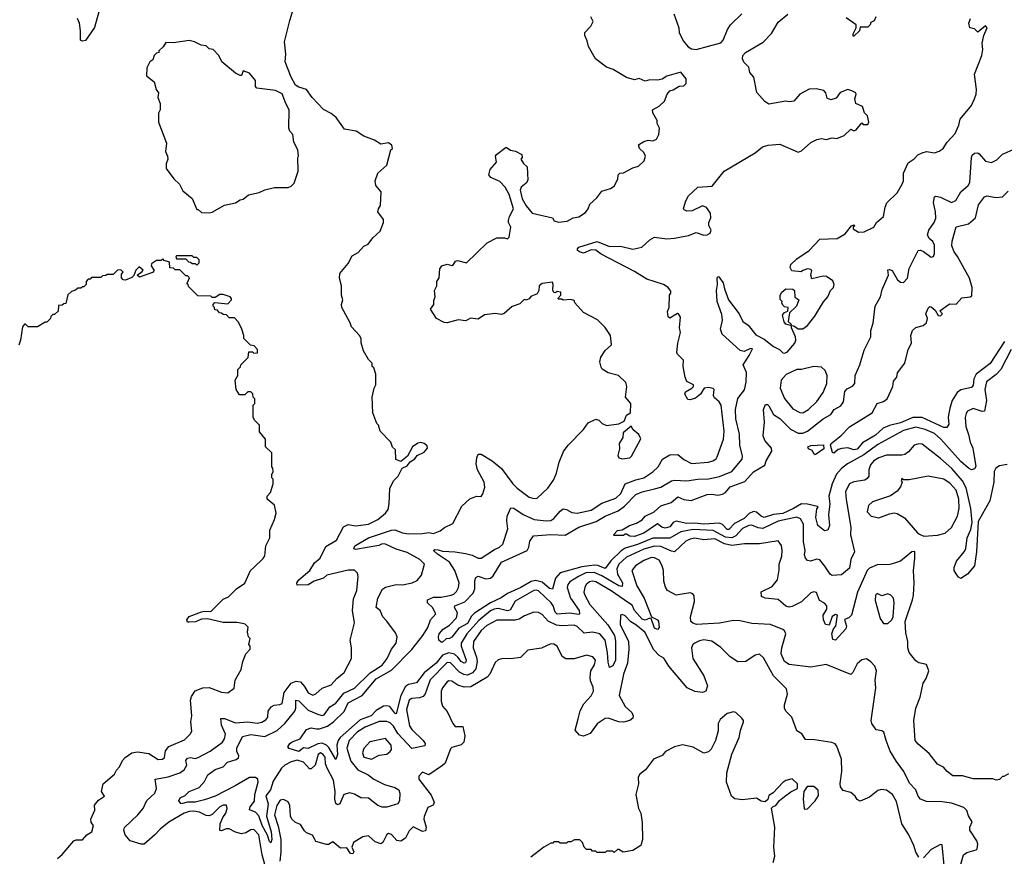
# Model space of a CAD drawing. Extents: x 2348354 to 2479840, y 460476 to 613653.
# Tile 58 of 256: x 2355040 to 2361407, y 523156 to 528568. Entities that reach past the tile are written whole.
import ezdxf

# ---------------------------------------------------------------- set-up
doc = ezdxf.new("R2010")
doc.units = 0

msp = doc.modelspace()

# ---------------------------------------------------------------- linework, layer by layer
at = {"layer": '0CON05XD'}
for points in [[(2355552.7, 528617.3), (2355522.7, 528517.3), (2355465, 528432.5), (2355445, 528427.5), (2355432.5, 528435), (2355433.3, 528495), (2355426, 528545), (2355413.8, 528575)], [(2356787.5, 528562.5), (2356817.7, 528662.3)], [(2356646.9, 523025), (2356607.5, 523165), (2356586.1, 523295), (2356555, 523328.6), (2356535, 523328), (2356501.7, 523308.3), (2356475, 523301.9), (2356435, 523311.9), (2356395, 523334.3), (2356375, 523333.1), (2356345, 523320), (2356335, 523322.5), (2356335.7, 523365), (2356353.1, 523406.9), (2356373.3, 523435), (2356382.5, 523465), (2356376.4, 523486.4), (2356355, 523487.5), (2356335, 523476.2), (2356284.5, 523425.5), (2356265, 523417.8), (2356245, 523420.5), (2356201.8, 523441.8), (2356165, 523448.1), (2356135, 523445.9), (2356104.4, 523435), (2356003.7, 523376.3), (2355947.6, 523332.4), (2355914.7, 523295.3), (2355845, 523234.4), (2355825, 523234), (2355755, 523256.7), (2355722.2, 523295), (2355713.9, 523325), (2355717.7, 523342.3), (2355804.4, 523425), (2355838.1, 523465), (2355862.4, 523517.6), (2355914.4, 523565), (2355925.5, 523595), (2355916.7, 523655), (2356000.4, 523669.6), (2356074.6, 523695.4), (2356102.5, 523715), (2356121.4, 523745), (2356114.5, 523775), (2356125, 523791.4), (2356145, 523795.6), (2356175, 523789.4), (2356195, 523794.5), (2356270.8, 523835), (2356350.8, 523895), (2356365, 523916.2), (2356371.2, 523945), (2356345.5, 524005), (2356341.7, 524048.3), (2356365, 524046.7), (2356435, 524019.6), (2356515, 524026.4), (2356575, 524017.1), (2356605, 524022.5), (2356631.3, 524038.7), (2356644.3, 524055), (2356647.5, 524095), (2356666.6, 524123.4), (2356685, 524133.9), (2356723.2, 524136.8), (2356736.6, 524143.4), (2356750.9, 524215), (2356795, 524276.2), (2356828.3, 524288.3), (2356855, 524283.5), (2356881.5, 524255), (2356905, 524214), (2356935, 524197.5), (2356955, 524207.5), (2356995, 524243.1), (2357055, 524264.3), (2357090, 524305), (2357138, 524345), (2357186, 524435), (2357186, 524505), (2357176.2, 524555), (2357206, 524665), (2357191.4, 524745), (2357198.3, 524821.7), (2357220, 524875), (2357229.2, 524965), (2357225, 524987.5), (2357205, 525006.7), (2357165, 525007.5), (2357026, 524974), (2357004.2, 524955.8), (2356945, 524935.7), (2356905, 524912.5), (2356835, 524910), (2356832, 524925), (2356844, 524945), (2356916.2, 525005), (2356946.2, 525055), (2356984, 525085), (2357020.5, 525159.5), (2357088.6, 525201.4), (2357133.6, 525286.4), (2357165, 525302.5), (2357213.4, 525293.4), (2357295, 525304.4), (2357355, 525334.3), (2357405, 525376.2), (2357421.7, 525398.3), (2357430, 525435), (2357434.2, 525535.8), (2357456.2, 525585), (2357486.7, 525615), (2357513.3, 525666.7), (2357545, 525682.5), (2357565, 525706.7), (2357595, 525727.5), (2357610.5, 525749.5), (2357655, 525770), (2357677.5, 525795), (2357675, 525810), (2357656.1, 525826.1), (2357635, 525833.3), (2357615, 525827.5), (2357580, 525805), (2357547.5, 525745), (2357505, 525710), (2357471.7, 525721.7), (2357470, 525785), (2357451.7, 525801.7), (2357440, 525835), (2357370, 525905), (2357360, 525945), (2357350, 525955), (2357322.5, 526025), (2357320, 526125), (2357332.5, 526185), (2357342.5, 526205), (2357342.5, 526275), (2357330, 526315), (2357320, 526325), (2357320, 526345), (2357295, 526370), (2357262.5, 526425), (2357248.3, 526478.3), (2357247.5, 526505), (2357237.5, 526525), (2357185, 526580), (2357177, 526607), (2357122.5, 526705), (2357120, 526725), (2357130, 526755), (2357120, 526785), (2357120, 526845), (2357107.5, 526895), (2357110, 526925), (2357165, 526990), (2357190.7, 527039.3), (2357229.3, 527060.7), (2357265, 527102.5), (2357292.5, 527115), (2357324, 527156), (2357370.7, 527199.3), (2357393.6, 527256.4), (2357393.3, 527275), (2357356.7, 527325), (2357360, 527345), (2357372.5, 527365), (2357376.7, 527455), (2357343.8, 527495), (2357338.8, 527525), (2357355.9, 527574.1), (2357413.6, 527626.4), (2357440, 527725), (2357450, 527735), (2357447.5, 527755), (2357425, 527770), (2357375, 527762.5), (2357335, 527788), (2357265, 527813.8), (2357215, 527846), (2357139.5, 527859.5), (2357086.2, 527935), (2357055, 527960), (2357005, 527986.2), (2356930.6, 528065), (2356895.4, 528115.4), (2356845, 528132), (2356824.5, 528145), (2356796.5, 528195), (2356756.2, 528295), (2356761.2, 528345), (2356752.9, 528425), (2356787.5, 528562.5)], [(2358305, 524712.2), (2358269.3, 524690.7), (2358245, 524683.9), (2358125, 524683.3), (2358061.7, 524648.3), (2358025, 524616.7), (2357975.5, 524545), (2357973.1, 524505), (2357994.6, 524445), (2357997.5, 524415), (2357990.6, 524369.4), (2357967.5, 524342.5), (2357935, 524327.9), (2357911.2, 524331.2), (2357885, 524346.8), (2357825, 524406.7), (2357805, 524408.8), (2357693.4, 524296.6), (2357662.5, 524207.5), (2357649.6, 524190.4), (2357625, 524180), (2357575, 524177.3), (2357557.5, 524165), (2357541.9, 524105), (2357560.3, 524000.3), (2357575, 523975.6), (2357648.9, 523905), (2357661.4, 523885), (2357659.5, 523870.5), (2357575, 523852.3), (2357485, 523950.8), (2357456.8, 523996.8), (2357435, 524018.8), (2357415, 524028.5), (2357365, 524027.1), (2357275, 523990.7), (2357225, 523961.1), (2357170.9, 523905), (2357155.9, 523855), (2357181, 523771), (2357225.5, 523715), (2357293.6, 523683.6), (2357330, 523655), (2357399.4, 523619.4), (2357465, 523601.2), (2357491.1, 523585), (2357497.3, 523565), (2357495.6, 523515), (2357485.6, 523494.4), (2357415, 523474.4), (2357385, 523472.7), (2357355.8, 523485), (2357295, 523532), (2357245, 523534.4), (2357205, 523558.6), (2357175, 523567.1), (2357135, 523556), (2357109.2, 523495), (2357095, 523488.6), (2357085, 523498), (2357077.3, 523525), (2357079.2, 523575), (2357068.7, 523648.7), (2357027.9, 523725), (2357017.1, 523755), (2357015, 523798), (2357002.9, 523815), (2356985, 523824.3), (2356971.1, 523815), (2356951.1, 523745), (2356925, 523720.8), (2356915, 523720.8), (2356875.6, 523765), (2356835, 523777.2), (2356795, 523765.9), (2356754.4, 523745), (2356732.1, 523725), (2356678.5, 523641.5), (2356662, 523585), (2356632.4, 523547.6), (2356647.1, 523495), (2356636.5, 523416.5), (2356667.1, 523315), (2356671.4, 523265), (2356665, 523243.8), (2356655, 523251.2), (2356642.7, 523292.7), (2356607.9, 523355), (2356586.6, 523416.6), (2356565, 523440.4), (2356525.8, 523455.8), (2356529.4, 523475), (2356557.8, 523512.2), (2356559.7, 523555), (2356582.1, 523635), (2356579.6, 523655), (2356565, 523665.2), (2356525, 523666.2), (2356432.3, 523612.3), (2356305, 523544.7), (2356235, 523521.4), (2356175, 523505.5), (2356125, 523507.1), (2356085, 523496.2), (2356070, 523515), (2356077.5, 523535), (2356110.5, 523549.5), (2356135, 523575.7), (2356200, 523600), (2356235, 523640), (2356257, 523683), (2356303.3, 523716.7), (2356355, 523733.8), (2356384.5, 523765.5), (2356438.8, 523781.2), (2356455, 523792.5), (2356456.2, 523805), (2356443.1, 523833.1), (2356444.3, 523854.3), (2356479.7, 523930.3), (2356535, 523944), (2356625, 523930), (2356705, 523969.5), (2356755, 524014.3), (2356819.6, 524095), (2356825.3, 524115), (2356825, 524166), (2356845, 524160.6), (2356905, 524101.5), (2356972.8, 524072.8), (2356995, 524067.5), (2357009.1, 524070.9), (2357045, 524123.3), (2357084.4, 524145.6), (2357135, 524211.5), (2357205, 524242.7), (2357307.1, 524342.9), (2357385, 524392.9), (2357417.1, 524435), (2357444.4, 524495.6), (2357474, 524535), (2357481.2, 524575), (2357470.7, 524600.7), (2357415, 524677.5), (2357387.5, 524705), (2357370, 524745), (2357345.9, 524765.9), (2357355.7, 524825), (2357387, 524883), (2357405, 524896.2), (2357475, 524913.8), (2357515, 524912), (2357577.5, 524925), (2357610.5, 524939.5), (2357638.8, 524975), (2357657.5, 525045), (2357626.7, 525075), (2357545, 525121.4), (2357473.6, 525143.6), (2357405, 525174.5), (2357385, 525176.7), (2357362.9, 525167.1), (2357211.2, 525141.2), (2357200, 525145), (2357208, 525165), (2357294.7, 525215.3), (2357444, 525266), (2357465, 525267.3), (2357515, 525247.9), (2357555, 525242.3), (2357645, 525243.1), (2357685, 525250), (2357715.7, 525244.3), (2357759.5, 525260.5), (2357786.4, 525283.6), (2357841.7, 525308.3), (2357898.3, 525421.7), (2357951.7, 525468.3), (2357994.1, 525485.9), (2358025, 525482.5), (2358035, 525500), (2358047.3, 525542.7), (2358044, 525575), (2358001.4, 525655), (2357991.4, 525695), (2357995.6, 525734.4), (2358005, 525757.5), (2358025, 525756.2), (2358095, 525713.3), (2358155, 525664.4), (2358228.9, 525565), (2358257.3, 525537.3), (2358335, 525480), (2358365, 525470), (2358387, 525473), (2358455, 525536.2), (2358492.1, 525587.9), (2358511.9, 525635), (2358528, 525705), (2358556.4, 525773.6), (2358586.7, 525815), (2358685, 525916.7), (2358715, 525960), (2358765, 525983.3), (2358785, 525977.5), (2358807.5, 525955), (2358835, 525943.3), (2358915, 525953.3), (2358949.3, 525970.7), (2358965, 526010), (2358990, 526025), (2358992.5, 526085), (2358957.5, 526125), (2358966.2, 526195), (2358959.7, 526219.7), (2358912.5, 526265), (2358845, 526283.3), (2358807, 526307), (2358800.7, 526320.7), (2358792.5, 526355), (2358797.5, 526385), (2358825, 526427.5), (2358867.5, 526465), (2358860, 526525), (2358826.4, 526576.4), (2358777.5, 526625), (2358685, 526673.3), (2358630, 526735), (2358625, 526750), (2358605, 526757.5), (2358555, 526752.5), (2358545, 526760), (2358525, 526760), (2358520, 526765), (2358540, 526785), (2358540, 526805), (2358515, 526810), (2358505, 526800), (2358493.6, 526803.6), (2358488.3, 526818.3), (2358490, 526855), (2358485, 526870), (2358418.3, 526861.7), (2358400, 526845), (2358397.5, 526815), (2358386.4, 526793.6), (2358345, 526777.5), (2358335, 526762.5), (2358315, 526752.5), (2358303, 526757), (2358275, 526730), (2358225, 526712.5), (2358173.6, 526666.4), (2358155, 526660), (2358115, 526666.2), (2358045, 526658.8), (2358005, 526630), (2357955, 526636.7), (2357925, 526620), (2357875, 526626), (2357805, 526607.5), (2357785, 526608), (2357735, 526633.8), (2357697.5, 526695), (2357717.5, 526725), (2357718.3, 526751.7), (2357727.5, 526775), (2357723.3, 526815), (2357736.7, 526845), (2357737.5, 526875), (2357751.7, 526898.3), (2357756.2, 526955), (2357770, 526975), (2357805, 526986.2), (2357835, 526977.5), (2357846.2, 526983.8), (2357857.5, 527005), (2357870.5, 527009.5), (2357930, 526995), (2358062.5, 527125), (2358125, 527157.5), (2358175, 527157.5), (2358195, 527150), (2358205, 527160), (2358216, 527225), (2358201.2, 527255), (2358201.7, 527268.3), (2358207.5, 527295), (2358233.3, 527345), (2358205.8, 527435.8), (2358180, 527485), (2358145, 527520), (2358087.7, 527547.7), (2358073.3, 527565), (2358081.7, 527598.3), (2358122.5, 527645), (2358117.5, 527685), (2358122.5, 527695), (2358185, 527742.5), (2358213, 527723), (2358247, 527717), (2358287.5, 527695), (2358290, 527675), (2358280, 527665), (2358297, 527637), (2358322.5, 527615), (2358325, 527530), (2358315, 527510), (2358283.3, 527485), (2358276.2, 527465), (2358289.1, 527409.1), (2358315, 527363.3), (2358355, 527316.7), (2358485, 527286.7), (2358497, 527267), (2358525, 527257.5), (2358580, 527265), (2358620, 527285), (2358655, 527292.5), (2358699.3, 527320.7), (2358717, 527343), (2358727.5, 527375), (2358772.5, 527415), (2358805, 527457.5), (2358860, 527475), (2358885, 527490), (2358907.5, 527535), (2358910, 527565), (2358920, 527575), (2358945, 527577.5), (2359005, 527610), (2359040.7, 527619.3), (2359077.5, 527655), (2359086.2, 527685), (2359075, 527707.5), (2359047.5, 527735), (2359041.7, 527758.3), (2359075, 527780), (2359105, 527787.5), (2359133.9, 527783.9), (2359157.5, 527795), (2359172.5, 527825), (2359177.5, 527865), (2359163.3, 527895), (2359163.3, 527915), (2359133.3, 527965), (2359132.5, 527985), (2359175, 528007.5), (2359209.3, 528040.7), (2359227.5, 528085), (2359243.3, 528106.7), (2359266.7, 528113.3), (2359305, 528137.5), (2359335, 528140), (2359350, 528155), (2359350, 528185), (2359315, 528227.5), (2359225, 528202.5), (2359195, 528183.3), (2359163.6, 528176.4), (2359115, 528178.8), (2359085, 528170), (2359045, 528187.5), (2359015, 528177.5), (2358965, 528193.3), (2358877.5, 528245), (2358835, 528260), (2358763.8, 528315), (2358718, 528395), (2358710.5, 528430.5), (2358693.8, 528465), (2358693.8, 528485), (2358732.5, 528525), (2358747.5, 528555), (2358732.5, 528585)], [(2361425, 525690), (2361375, 525682), (2361353.2, 525666.8), (2361341.4, 525645), (2361339.4, 525575), (2361314.4, 525455), (2361238.3, 525321.7), (2361227.1, 525125), (2361213.8, 525035), (2361169.5, 524980.5), (2361125, 524953.3), (2361110.7, 524960.7), (2361095, 524982.5), (2361083.3, 525005), (2361082, 525025), (2361097.1, 525065), (2361148.1, 525125), (2361158.1, 525145), (2361167.5, 525215), (2361190.5, 525269.5), (2361200, 525315), (2361191.2, 525405), (2361160.3, 525540.3), (2361136.8, 525585), (2361068.5, 525665), (2360995, 525730), (2360875, 525821.4), (2360855, 525824.2), (2360824.5, 525815.5), (2360788.3, 525771.7), (2360764.4, 525755.6), (2360745, 525750.6), (2360645, 525750.9), (2360595, 525733.5), (2360564.3, 525715), (2360541.7, 525688.3), (2360531.4, 525655), (2360530, 525615), (2360521.2, 525598.8), (2360505, 525589.2), (2360435, 525577.1), (2360406.2, 525565), (2360381.1, 525515), (2360383.9, 525463.9), (2360415.6, 525285), (2360413.3, 525235), (2360438.6, 525125), (2360413.8, 525075), (2360405, 525018.8), (2360355, 524977.5), (2360295, 524971.4), (2360281.7, 524981.7), (2360247.5, 525032.5), (2360215, 525074), (2360195, 525077.5), (2360154.3, 525064.3), (2360135, 525069.4), (2360120.6, 525085), (2360115.5, 525105), (2360120, 525135), (2360109.1, 525189.1), (2360108.9, 525305), (2360089.8, 525339.8), (2360065, 525350), (2359945, 525323.2), (2359845, 525275.5), (2359815, 525280.5), (2359775, 525297.3), (2359755, 525296.1), (2359715, 525276.2), (2359671, 525229), (2359645, 525216), (2359605, 525220.7), (2359525, 525262.4), (2359395, 525270.6), (2359315, 525255.3), (2359245, 525212.7), (2359135, 525214.7), (2359035, 525172), (2358955, 525149.2), (2358929.2, 525130.8), (2358863.7, 525066.3), (2358825, 525018.5), (2358777.6, 525037.6), (2358755, 525038.6), (2358675, 525027.6), (2358535, 524988.5), (2358504.6, 524955), (2358485, 524883.3), (2358465, 524888.9), (2358419.3, 524929.3), (2358375, 524940.5), (2358346.6, 524933.4), (2358280.6, 524895), (2358193.8, 524856.2), (2358153.3, 524826.7), (2358084.4, 524795.6), (2357981.8, 524728.2), (2357961.2, 524708.8), (2357935, 524661.5), (2357879.1, 524630.9), (2357835, 524574), (2357820, 524565), (2357797.5, 524562.5), (2357775, 524541.2), (2357765, 524540), (2357750, 524555), (2357747.5, 524575), (2357753.3, 524595), (2357777.5, 524625), (2357819.4, 524650.6), (2357865, 524698.8), (2357871.4, 524731.4), (2357852, 524765), (2357853.8, 524775), (2357918.8, 524801.2), (2357972.6, 524857.4), (2357983.1, 524885), (2357983.2, 524936.8), (2357990.6, 524959.4), (2358005, 524967.1), (2358055, 524950.6), (2358085.4, 524954.6), (2358100.7, 524969.3), (2358155, 525058.6), (2358321.2, 525135), (2358332, 525155), (2358338, 525195), (2358361.7, 525228.3), (2358475, 525237.8), (2358567.3, 525232.7), (2358655, 525284.3), (2358768.3, 525321.7), (2358825, 525356.9), (2358910.1, 525389.9), (2358950.1, 525419.9), (2359024, 525496), (2359065, 525513.6), (2359145, 525532.7), (2359186.2, 525543.8), (2359255, 525584.4), (2359271.7, 525588.3), (2359355, 525584.6), (2359425, 525595.4), (2359495, 525597.9), (2359565, 525613.6), (2359644.6, 525645.4), (2359711.4, 525725), (2359714.3, 525745), (2359697.3, 525815), (2359695.4, 525885.4), (2359670.4, 525985), (2359669.6, 526045), (2359683.4, 526116.6), (2359726.8, 526173.2), (2359737.3, 526222.7), (2359740, 526285), (2359717.5, 526335), (2359757.5, 526395), (2359778.3, 526438.3), (2359765, 526440), (2359725, 526421.4), (2359698.6, 526428.6), (2359583, 526533), (2359571.9, 526565), (2359584.5, 526624.5), (2359579.8, 526659.8), (2359550, 526745), (2359545.8, 526815), (2359552, 526855), (2359550, 526895), (2359553.6, 526906.4), (2359560, 526905), (2359590, 526865), (2359597.1, 526827.1), (2359624.2, 526755), (2359692.5, 526665), (2359715.8, 526615), (2359750.7, 526590.7), (2359799.5, 526529.5), (2359855, 526500), (2359915, 526453.8), (2359954.1, 526434.1), (2359975, 526413.3), (2359985, 526410), (2360003.6, 526416.4), (2360053.3, 526475), (2360060, 526495), (2360057, 526517), (2360030, 526575), (2360030, 526590), (2360046.7, 526586.7), (2360075, 526567.5), (2360105, 526567.5), (2360135, 526590), (2360180.9, 526649.1), (2360237.1, 526742.9), (2360266.2, 526775), (2360283.8, 526815), (2360302.5, 526835), (2360307.5, 526855), (2360299.3, 526879.3), (2360256.4, 526906.4), (2360235, 526908.8), (2360161.7, 526891.7), (2360156.7, 526915), (2360162.5, 526945), (2360155, 526952.5), (2360133.9, 526956.1), (2360104, 526946), (2360093, 526937), (2360033, 526943), (2360022.5, 526965), (2360027.5, 526985), (2360065, 527020), (2360145, 527073.8), (2360215, 527147.5), (2360327.3, 527152.7), (2360377.3, 527182.7), (2360420, 527235), (2360435, 527240), (2360440, 527235), (2360430, 527225), (2360430, 527215), (2360465, 527192.5), (2360500, 527195), (2360563.9, 527226.1), (2360580, 527255), (2360625.7, 527294.3), (2360635.9, 527354.1), (2360647.7, 527382.3), (2360715, 527446.7), (2360747.4, 527502.6), (2360755.7, 527525), (2360756, 527575), (2360785, 527642.5), (2360825, 527666.7), (2360847.7, 527692.3), (2360875, 527706.2), (2360905, 527713.8), (2360955, 527706.7), (2360985, 527716.7), (2361012.5, 527735), (2361038, 527775), (2361088.3, 527831.7), (2361112.5, 527885), (2361122, 527925), (2361195, 528013.3), (2361214.3, 528055.7), (2361226, 528085), (2361228, 528115), (2361214.2, 528215), (2361262, 528335), (2361268, 528375), (2361263.3, 528415), (2361273.8, 528465), (2361296, 528515), (2361285, 528526.7), (2361235, 528487.5), (2361215, 528507.5), (2361183.8, 528515), (2361176.7, 528545), (2361187.5, 528575)], [(2359270, 528605), (2359302, 528515), (2359303.8, 528485), (2359330, 528430), (2359361.7, 528391.7), (2359385, 528378), (2359415, 528373.8), (2359575, 528416.7), (2359590, 528435), (2359616.7, 528505), (2359636.7, 528535), (2359710, 528605)], [(2359508, 527315), (2359481.7, 527351.7), (2359455, 527363.3), (2359389.3, 527330.7), (2359355, 527328.8), (2359337, 527337), (2359333.6, 527346.4), (2359347.5, 527395), (2359365, 527427.5), (2359425, 527483.3), (2359518.3, 527491.7), (2359595, 527588), (2359795, 527706), (2359843.3, 527745), (2359880, 527755), (2359955, 527762.5), (2360075, 527710), (2360095, 527720), (2360155, 527773.3), (2360195, 527793.3), (2360225, 527800), (2360255, 527793.3), (2360295, 527803.3), (2360325, 527800), (2360370.7, 527819.3), (2360415, 527860), (2360435, 527847.5), (2360450, 527855), (2360485, 527900), (2360495, 527890), (2360525, 527890), (2360530, 527905), (2360522.5, 527945), (2360502.5, 527965), (2360490, 528005), (2360447.5, 528025), (2360440, 528055), (2360450, 528085), (2360447.5, 528095), (2360421.7, 528108.3), (2360395, 528116.7), (2360345, 528096.7), (2360320, 528060), (2360285, 528050), (2360260.7, 528060.7), (2360253.9, 528093.9), (2360239.5, 528109.5), (2360190.5, 528120.5), (2360145, 528117.5), (2360084.4, 528085.6), (2360045, 528040), (2360015, 528036.7), (2359995, 528041.2), (2359885, 528021.2), (2359858.8, 528038.8), (2359807.3, 528097.3), (2359786.7, 528195), (2359762.5, 528225), (2359755, 528260), (2359723.6, 528293.6), (2359713.6, 528313.6), (2359716.7, 528335), (2359733.8, 528355), (2359848.3, 528421.7), (2359901.7, 528478.3), (2359945, 528551.2), (2360007.3, 528602.7)], [(2360576.7, 528585), (2360565, 528560), (2360545, 528550), (2360540, 528535), (2360525, 528520), (2360475, 528520), (2360470, 528495), (2360435, 528460), (2360430, 528460), (2360430, 528475), (2360450, 528515), (2360450, 528535), (2360385, 528580)], [(2356265, 527317.5), (2356285, 527322.5), (2356365, 527367.5), (2356435, 527382.5), (2356465, 527402.5), (2356485, 527407.5), (2356520, 527435), (2356589.3, 527450.7), (2356625, 527467.5), (2356687, 527483), (2356775, 527482.5), (2356795, 527490), (2356815, 527510), (2356841.7, 527588.3), (2356837.5, 527675), (2356842.5, 527685), (2356837.5, 527725), (2356812.5, 527775), (2356806.7, 527825), (2356786.4, 527846.4), (2356781.2, 527865), (2356782.5, 527985), (2356760, 528025), (2356737.3, 528087.3), (2356695, 528108.5), (2356573.8, 528125), (2356564, 528135), (2356563.8, 528175), (2356525, 528220.5), (2356485, 528236.2), (2356475, 528207.5), (2356465, 528206.7), (2356435, 528221.2), (2356347.5, 528295), (2356327.5, 528335), (2356290, 528375), (2356265, 528380), (2356245, 528397.5), (2356213, 528403), (2356170, 528425), (2356135, 528433.3), (2356035, 528417.5), (2355985, 528420), (2355968.3, 528391.7), (2355940, 528365), (2355940, 528355), (2355925, 528350), (2355910, 528335), (2355901.7, 528308.3), (2355882.5, 528295), (2355862.5, 528255), (2355860, 528205), (2355910, 528165), (2355923.3, 528115), (2355937.5, 528095), (2355932.5, 528065), (2355947.5, 528025), (2355947.5, 527985), (2355937, 527963), (2355937.5, 527905), (2355988.3, 527768.3), (2355983.3, 527715), (2355996.7, 527685), (2355997.5, 527665), (2355987.5, 527635), (2355987.5, 527605), (2356037, 527537), (2356073, 527503), (2356095, 527460), (2356155, 527410), (2356185, 527340), (2356195, 527340), (2356215, 527320), (2356265, 527317.5)], [(2359142.5, 525385), (2359185, 525423.8), (2359252.5, 525445), (2359295, 525481.2), (2359335, 525464.2), (2359382.3, 525457.7), (2359485, 525495.6), (2359515, 525499.2), (2359555, 525492.5), (2359585, 525497.5), (2359605, 525510), (2359635, 525545.6), (2359729.8, 525580.2), (2359785, 525642), (2359857.5, 525685), (2359868, 525715), (2359903.9, 525776.1), (2359900.8, 525795), (2359858.9, 525845), (2359846.9, 525875), (2359856.7, 525965), (2359849.4, 526045), (2359862.5, 526077.5), (2359875, 526078), (2359885, 526070), (2359915, 526014.2), (2359955, 525988.6), (2360025, 525918.6), (2360075, 525891.9), (2360105, 525893.3), (2360135, 525905.8), (2360236.7, 525985), (2360285, 526013.3), (2360306.7, 526045), (2360349.7, 526070.3), (2360366.2, 526095), (2360375, 526162.5), (2360391.2, 526178.8), (2360425, 526197.5), (2360440, 526215), (2360442, 526265), (2360472.5, 526335), (2360500.3, 526429.7), (2360544.1, 526515.9), (2360543.9, 526556.1), (2360560, 526605), (2360572.5, 526715), (2360605.6, 526774.4), (2360617.9, 526822.1), (2360657.5, 526915), (2360655, 526950), (2360665, 526952.5), (2360682.5, 526945), (2360717.5, 526885), (2360735, 526870), (2360755, 526866.7), (2360781.2, 526895), (2360792.7, 526957.3), (2360850, 527075), (2360865, 527077.5), (2360885, 527067.5), (2360935, 527031.2), (2360950, 527035), (2360956, 527055), (2360955, 527110), (2360945, 527132.5), (2360921.7, 527151.7), (2360911.2, 527175), (2360920, 527205), (2360952.5, 527255), (2360963.9, 527283.9), (2360961.9, 527325), (2360948.6, 527385), (2360955, 527422.5), (2360965, 527426.2), (2360995, 527419.2), (2361065, 527385.8), (2361092.7, 527397.3), (2361125.4, 527454.6), (2361172.5, 527495), (2361183.3, 527515), (2361194.1, 527675.9), (2361199.5, 527690.5), (2361215, 527703.8), (2361235, 527705.8), (2361245, 527700), (2361285, 527652.5), (2361325, 527644.2), (2361358.3, 527661.7), (2361395, 527696.9), (2361475, 527731.9)], [(2361408.2, 526485), (2361315.8, 526344.2), (2361224.6, 526275), (2361210, 526245), (2361205, 526203.3), (2361195, 526188.8), (2361125, 526172.2), (2361101.9, 526155), (2361070, 526105), (2361054.7, 526055), (2361044.6, 525995.4), (2361048.3, 525951.7), (2361035, 525928.5), (2361015, 525928.8), (2360875, 525994.1), (2360815, 525994), (2360735, 525959.4), (2360665, 525943.2), (2360623.8, 525926.2), (2360575, 525879.6), (2360490, 525830), (2360455, 525789.1), (2360435, 525785.5), (2360395, 525797.5), (2360355.4, 525794.6), (2360332.6, 525787.4), (2360305, 525763.3), (2360297, 525767), (2360282.5, 525815), (2360287.5, 525825), (2360352.8, 525877.2), (2360406, 525934), (2360552.5, 526025), (2360585, 526084), (2360625, 526097.5), (2360650, 526115), (2360685.6, 526195), (2360690.2, 526229.8), (2360712, 526255), (2360717, 526283), (2360763.9, 526346.1), (2360786.1, 526433.9), (2360806.2, 526475), (2360801.9, 526525), (2360813.6, 526556.4), (2360834.3, 526575.7), (2360881.7, 526588.3), (2360903.9, 526606.1), (2360910, 526635), (2360900, 526665), (2360915, 526702.5), (2360925, 526712.5), (2360935, 526710), (2360959.3, 526689.3), (2360980, 526655), (2360995, 526652.5), (2361007.5, 526665), (2360990, 526685), (2361045, 526723.8), (2361055, 526728.8), (2361095, 526726.7), (2361131.5, 526768.5), (2361186, 526774), (2361198, 526782), (2361200, 526835), (2361181.8, 526895), (2361105.5, 527035), (2361082.9, 527065), (2361067.5, 527105), (2361069.5, 527135), (2361095, 527227.5), (2361175, 527247.5), (2361221.2, 527285), (2361239.3, 527370.7), (2361279.1, 527420.9), (2361295, 527428), (2361355, 527418), (2361395, 527422), (2361431.7, 527458.3)], [(2361435, 523690), (2361405, 523672.5), (2361395, 523672.5), (2361375, 523652.5), (2361355, 523647.5), (2361333, 523657), (2361205, 523657.5), (2361136.1, 523676.1), (2361075, 523676.2), (2361037.5, 523705), (2361013, 523733), (2360975, 523752.5), (2360921.7, 523821.7), (2360850.5, 523880.5), (2360830, 523905), (2360822.5, 524035), (2360834.2, 524115), (2360864, 524185), (2360882, 524275), (2360902, 524305), (2360920, 524355), (2360905, 524397.5), (2360855, 524406.7), (2360835, 524421.2), (2360792.5, 524475), (2360782.5, 524505), (2360782.5, 524545), (2360770.5, 524600.5), (2360766.7, 524675), (2360814.4, 524815), (2360819.5, 524845), (2360824.5, 524925), (2360818.9, 525005), (2360828.8, 525085), (2360827.5, 525127.5), (2360810, 525125), (2360735, 525064), (2360698, 525052), (2360665.8, 525044.2), (2360585, 525040.8), (2360535, 525019.2), (2360520.8, 525005), (2360457.5, 524865), (2360418, 524715), (2360402.3, 524697.7), (2360373, 524687), (2360386.7, 524645), (2360381.7, 524628.3), (2360315, 524553.3), (2360299.3, 524559.3), (2360291.2, 524595), (2360303, 524627), (2360316.7, 524645), (2360327.5, 524715), (2360315, 524720), (2360295, 524707.5), (2360275, 524650), (2360250, 524655), (2360237.5, 524685), (2360236.7, 524715), (2360258.8, 524755), (2360258.8, 524775), (2360245, 524793.3), (2360211.2, 524811.2), (2360193.3, 524863.3), (2360176.4, 524866.4), (2360155, 524860), (2360095, 524801.4), (2360035, 524771.4), (2360015, 524767.5), (2359995, 524774), (2359945, 524817.1), (2359860, 524825), (2359836.4, 524836.4), (2359834.1, 524865.9), (2359905, 524901.2), (2359940, 524945), (2359951.7, 525008.3), (2359952, 525045), (2359967.7, 525097.7), (2359970.8, 525135), (2359965.8, 525165.8), (2359945, 525196.7), (2359825, 525176.9), (2359727, 525177), (2359645, 525166.1), (2359597.9, 525177.9), (2359535, 525209.5), (2359465, 525203.5), (2359405, 525212.9), (2359375, 525207.8), (2359348, 525195), (2359275, 525126.2), (2359255, 525129.2), (2359185, 525160.7), (2359145, 525162.9), (2359075, 525142.2), (2358965, 525090.7), (2358915, 525045.4), (2358901.3, 525015), (2358905, 524980), (2358937.9, 524925), (2358935, 524901.9), (2358915, 524904.6), (2358805, 524969.2), (2358755, 524990.9), (2358701.5, 524988.5), (2358652.5, 524965), (2358598.3, 524931.7), (2358584.5, 524915), (2358581.1, 524895), (2358602.7, 524825), (2358657.5, 524745), (2358660.8, 524725), (2358655, 524719.2), (2358595, 524729.2), (2358515, 524721.5), (2358501.8, 524735), (2358489.6, 524775), (2358476.9, 524795), (2358395, 524872.7), (2358385, 524878.2), (2358365, 524876.2), (2358245, 524805.6), (2358211.4, 524748.6), (2358195, 524744.6), (2358135, 524758.8), (2358109.2, 524755), (2358085, 524742.7), (2358008.9, 524681.1), (2357931.6, 524595), (2357894.6, 524535), (2357895.3, 524515), (2357926.9, 524425), (2357923, 524407), (2357915, 524404.5), (2357895, 524415.6), (2357873.9, 524445), (2357852.3, 524462.3), (2357815, 524472.5), (2357775, 524457.2), (2357734.2, 524405.8), (2357655, 524341.8), (2357605, 524278.2), (2357555, 524268), (2357535, 524253.5), (2357504.1, 524195), (2357475, 524076.7), (2357465, 524081.2), (2357434.1, 524124.1), (2357415, 524130), (2357392.6, 524127.4), (2357345, 524100), (2357312.2, 524065), (2357242.2, 524037.8), (2357111.4, 523925), (2357098.9, 523905), (2357091.4, 523875), (2357095.7, 523815), (2357085, 523782.5), (2357039.8, 523859.8), (2357024, 523874), (2356995, 523886.7), (2356966.9, 523883.1), (2356905, 523853.3), (2356875, 523857.5), (2356845.8, 523834.2), (2356783, 523853), (2356773, 523863), (2356786.7, 523885), (2356803, 523897), (2356853.9, 523916.1), (2356895, 523976.7), (2356925, 523986.7), (2356960.3, 523980.3), (2356979.1, 523980.9), (2357031.3, 523998.7), (2357071.6, 524028.4), (2357137.6, 524092.4), (2357165, 524148.1), (2357253.8, 524196.2), (2357345, 524303.8), (2357445, 524359.7), (2357575, 524492.9), (2357646.5, 524585), (2357678.9, 524635), (2357697.5, 524685), (2357731.2, 524725), (2357709.2, 524765), (2357677.5, 524795), (2357678, 524815), (2357715, 524831.2), (2357765, 524833.1), (2357830, 524845), (2357847.7, 524852.3), (2357865, 524869.2), (2357877.3, 524895), (2357880.9, 524925), (2357854.3, 525005), (2357818.6, 525058.6), (2357740.7, 525110.7), (2357716.2, 525135), (2357725, 525140.8), (2357745, 525139.1), (2357775, 525128.6), (2357855, 525125.4), (2357923.9, 525113.9), (2357965, 525103.3), (2358005, 525084.3), (2358025, 525084.2), (2358109.5, 525140.5), (2358142, 525155), (2358164.4, 525175.6), (2358196, 525275), (2358189.2, 525325), (2358192, 525355), (2358215, 525410), (2358235, 525407.1), (2358295, 525367.5), (2358366.7, 525335), (2358445, 525326.5), (2358475, 525328.9), (2358495, 525341.4), (2358535, 525388.8), (2358555, 525403.3), (2358575, 525400), (2358610.8, 525380.8), (2358644.6, 525374.6), (2358735, 525393.8), (2358805, 525439.6), (2358895, 525472.5), (2358926.3, 525503.7), (2358955.4, 525564.6), (2359025, 525591.1), (2359075, 525603.5), (2359135, 525642.5), (2359169.2, 525675), (2359196, 525725), (2359245, 525752), (2359295.9, 525755.9), (2359335, 525723.3), (2359385, 525696), (2359495, 525706), (2359522.5, 525715), (2359543, 525727), (2359550.7, 525739.3), (2359590.8, 525855), (2359595.6, 525905), (2359576, 526075), (2359563.3, 526095), (2359532.3, 526122.3), (2359526.4, 526136.4), (2359530, 526175), (2359525, 526182.5), (2359495, 526189.2), (2359466.7, 526185), (2359442.5, 526145), (2359410.7, 526119.3), (2359375, 526107.5), (2359360, 526110), (2359341.2, 526145), (2359345, 526160), (2359387.5, 526185), (2359396.7, 526195), (2359396.7, 526205), (2359355, 526227.5), (2359344.2, 526255), (2359331.2, 526325), (2359333.3, 526365), (2359293.6, 526403.6), (2359288.8, 526415), (2359296, 526475), (2359313.3, 526545), (2359307.5, 526575), (2359313, 526643), (2359300, 526665), (2359293.3, 526666.7), (2359245, 526637.5), (2359232.5, 526645), (2359229.3, 526680.7), (2359240, 526705), (2359242.5, 526785), (2359251.7, 526798.3), (2359251.7, 526811.7), (2359232.5, 526835), (2359202.5, 526855), (2359095, 526888.8), (2359015, 526938.1), (2358799.7, 527049.7), (2358765, 527076), (2358735, 527078), (2358685, 527058), (2358660, 527065), (2358647.5, 527075), (2358647.5, 527085), (2358655, 527096.2), (2358775, 527132), (2358855, 527100), (2358925, 527102.5), (2359005.9, 527084.1), (2359063.6, 527096.4), (2359115, 527143.3), (2359145, 527160), (2359225, 527150), (2359275, 527153.8), (2359365, 527171.2), (2359415, 527191.2), (2359463.6, 527173.6), (2359485, 527176.7), (2359505, 527187.5), (2359512.5, 527205), (2359496.4, 527236.4), (2359496.2, 527255), (2359508.8, 527285), (2359508, 527315)], [(2355285, 523142.5), (2355315, 523166.7), (2355390, 523255), (2355405, 523263.3), (2355445, 523262), (2355475, 523293.8), (2355506.7, 523315), (2355517.5, 523355), (2355502.5, 523375), (2355500, 523395), (2355526.7, 523455), (2355523, 523487), (2355550.5, 523519.5), (2355587.5, 523545), (2355570, 523575), (2355580, 523625), (2355653, 523687), (2355666.4, 523713.6), (2355686.2, 523735), (2355703.8, 523775), (2355721.2, 523795), (2355765, 523826), (2355801.7, 523831.7), (2355875, 523820), (2355935, 523781.2), (2355962.5, 523785), (2355976.2, 523795), (2355982.3, 523837.7), (2356003.6, 523866.4), (2356105, 523908.8), (2356142.5, 523945), (2356152.5, 523965), (2356147.5, 524025), (2356153.8, 524065), (2356143.8, 524165), (2356150.5, 524189.5), (2356175, 524226.7), (2356225, 524246.2), (2356265, 524248.8), (2356345, 524217.5), (2356385, 524212.5), (2356427, 524243), (2356432.5, 524295), (2356472.5, 524365), (2356482.5, 524415), (2356502.5, 524465), (2356530, 524495), (2356530, 524515), (2356522.5, 524525), (2356530, 524565), (2356520, 524575), (2356512.5, 524605), (2356518.3, 524638.3), (2356497, 524657), (2356481.7, 524661.7), (2356445, 524667.5), (2356355, 524667.5), (2356255, 524692.5), (2356215, 524690), (2356177, 524673), (2356135, 524670), (2356125, 524670), (2356120, 524685), (2356135, 524707.5), (2356215, 524737.5), (2356235, 524742.5), (2356275, 524740), (2356355, 524820), (2356390, 524835), (2356442.5, 524885), (2356495, 524922.5), (2356532.5, 525005), (2356555, 525023.3), (2356615, 525082.5), (2356625, 525100), (2356632.5, 525165), (2356657.5, 525215), (2356657.5, 525265), (2356687.5, 525335), (2356697.5, 525375), (2356687, 525427), (2356640, 525465), (2356640, 525485), (2356661.7, 525508.3), (2356680, 525565), (2356680, 525595), (2356670, 525605), (2356670, 525625), (2356680, 525645), (2356677, 525667), (2356670, 525675), (2356670, 525765), (2356630, 525805), (2356630, 525855), (2356591.7, 525901.7), (2356590, 525945), (2356560, 525975), (2356550, 525995), (2356550, 526075), (2356560, 526085), (2356560, 526115), (2356550, 526125), (2356548.3, 526148.3), (2356535, 526160), (2356515, 526160), (2356495, 526140), (2356461.7, 526141.7), (2356440, 526175), (2356432.5, 526235), (2356450, 526265), (2356450, 526305), (2356467, 526323), (2356470, 526335), (2356517, 526383), (2356521.7, 526418.3), (2356545, 526420), (2356555, 526410), (2356577, 526413), (2356577.5, 526435), (2356557, 526457), (2356531.7, 526461.7), (2356490, 526505), (2356490, 526525), (2356477.5, 526565), (2356455, 526610), (2356428.3, 526638.3), (2356395, 526640), (2356378.3, 526658.3), (2356355, 526660), (2356345, 526670), (2356331.7, 526671.7), (2356318.3, 526688.3), (2356301.7, 526691.7), (2356300, 526705), (2356290, 526715), (2356290, 526725), (2356301.7, 526738.3), (2356385, 526730), (2356410, 526755), (2356410, 526765), (2356400, 526775), (2356355, 526790), (2356335, 526790), (2356305, 526770), (2356285, 526770), (2356275, 526780), (2356191.7, 526781.7), (2356131.7, 526841.7), (2356130, 526855), (2356120, 526865), (2356128.3, 526871.7), (2356138.3, 526898.3), (2356125, 526910), (2356115, 526910), (2356075, 526950), (2356045, 526950), (2356035, 526960), (2356011.7, 526961.7), (2356008.3, 526998.3), (2355975, 527010), (2355965, 527020), (2355955, 527010), (2355925, 527010), (2355891.7, 526988.3), (2355890, 526975), (2355910, 526945), (2355898.3, 526931.7), (2355815, 526902.5), (2355800, 526915), (2355831.7, 526938.3)], [(2356185, 526980), (2356200, 526995), (2356200, 527015), (2356185, 527030), (2356165, 527030), (2356155, 527040), (2356055, 527040), (2356050, 527035), (2356055, 527020), (2356115, 527020), (2356131.7, 527001.7), (2356145, 527000), (2356155, 526990), (2356175, 526990), (2356185, 526980)], [(2355831.7, 526938.3), (2355838.3, 526948.3), (2355811.7, 526968.3), (2355791.7, 526948.3), (2355778.3, 526911.7), (2355765, 526900), (2355725, 526883.3), (2355710, 526885), (2355698.3, 526898.3), (2355698.3, 526921.7), (2355710, 526935), (2355695, 526950), (2355671.7, 526948.3), (2355645, 526920), (2355605, 526920), (2355597, 526913), (2355575, 526910), (2355565, 526900), (2355505, 526900), (2355495, 526890), (2355481.7, 526888.3), (2355470, 526875), (2355470, 526855), (2355455, 526840), (2355445, 526840), (2355435, 526830), (2355415, 526830), (2355401.7, 526818.3), (2355375, 526810), (2355351.7, 526788.3), (2355338.3, 526731.7), (2355325, 526730), (2355315, 526720), (2355291.7, 526718.3), (2355288.3, 526681.7), (2355265, 526660), (2355255, 526660), (2355241.7, 526648.3), (2355240, 526635), (2355215, 526610), (2355205, 526610), (2355155, 526580), (2355095, 526580), (2355078.3, 526598.3), (2355071.7, 526598.3), (2355058.3, 526581.7), (2355046.1, 526493.9), (2355035, 526462.5)], [(2360025, 526590), (2359995, 526597.5), (2359983.6, 526613.6), (2359973, 526657), (2359985, 526672.5), (2360008.3, 526681.7), (2360010, 526705), (2359985, 526710), (2359975, 526720), (2359967.5, 526735), (2359970, 526745), (2359958.3, 526758.3), (2359957.5, 526785), (2359967.5, 526805), (2359995, 526826.7), (2360040, 526825), (2360050, 526815), (2360053, 526773), (2360077.5, 526755), (2360062.5, 526715), (2360018.3, 526671.7), (2360010, 526615), (2360030, 526595), (2360025, 526590)], [(2361451.5, 526435), (2361385, 526304.4), (2361355, 526272.5), (2361292.9, 526225), (2361281.4, 526175), (2361292.9, 526105), (2361278.8, 526035), (2361265, 526033.3), (2361205, 526052.5), (2361170, 526035), (2361159.7, 526020.3), (2361153.3, 525995), (2361158.5, 525935), (2361176.5, 525885), (2361185.4, 525835), (2361202.7, 525795), (2361223.6, 525676.4), (2361215, 525662.5), (2361195, 525656.7), (2361175, 525666.2), (2361125, 525710), (2360996.7, 525855), (2360955, 525890.9), (2360895, 525916.1), (2360835, 525930.9), (2360755, 525909.2), (2360589.4, 525820.6), (2360497.7, 525752.3), (2360393.8, 525695), (2360355, 525664.4), (2360323, 525627), (2360294.5, 525565), (2360272.5, 525485), (2360278.1, 525435), (2360269.2, 525365), (2360277.1, 525295), (2360265, 525266.2), (2360245, 525261.2), (2360200.8, 525295), (2360187.9, 525347.9), (2360195, 525402.5), (2360202.5, 525415), (2360199.3, 525419.3), (2360134.7, 525434.7), (2360095, 525436.8), (2360044.5, 525405), (2359975.8, 525374.2), (2359915, 525366.2), (2359855, 525347.7), (2359835.7, 525355), (2359805, 525382.2), (2359785, 525387.1), (2359757.1, 525372.9), (2359725, 525342), (2359662, 525308), (2359625, 525269.2), (2359615, 525270), (2359585, 525302.5), (2359565, 525311.1), (2359465, 525304.7), (2359405, 525311.6), (2359355, 525308.8), (2359286.2, 525323.8), (2359265.4, 525314.6), (2359245, 525288), (2359215, 525279.2), (2359193.3, 525285), (2359165, 525306.7), (2359076.7, 525245), (2359015, 525224.3), (2358985, 525226.7), (2358965, 525240), (2358955, 525240), (2358945, 525230), (2358885, 525230), (2358880, 525235), (2358905, 525262.5), (2358935, 525267.5), (2358982.5, 525295), (2359029.5, 525310.5), (2359065, 525332.5), (2359085, 525356.2), (2359142.5, 525385)], [(2360105, 526024.3), (2360140.8, 526045), (2360195, 526097.5), (2360235, 526156.7), (2360258.6, 526215), (2360261.2, 526265), (2360248.8, 526298.8), (2360225, 526318.8), (2360175.9, 526324.1), (2360095, 526304), (2360065, 526303.8), (2359997, 526273), (2359964.4, 526235), (2359958.1, 526185), (2359985, 526118), (2360040.2, 526050.2), (2360085, 526025.8), (2360105, 526024.3)], [(2358935, 525726.2), (2358985, 525734), (2358995.7, 525744.3), (2359056.1, 525856.1), (2359043.3, 525885), (2359007.5, 525915), (2358995, 525937.5), (2358942.5, 525895), (2358940, 525865), (2358916.2, 525825), (2358917.7, 525792.3), (2358907.5, 525747.5), (2358913.9, 525733.9), (2358935, 525726.2)], [(2360185, 525753.3), (2360177, 525757), (2360165, 525780), (2360140.7, 525790.7), (2360137.5, 525805), (2360155, 525813.3), (2360238.3, 525818.3), (2360239.3, 525790.7), (2360185, 525753.3)], [(2360887, 525227), (2360975, 525233.8), (2361025, 525246), (2361065, 525282), (2361104.4, 525355), (2361115.4, 525405), (2361113.9, 525465), (2361095, 525524.2), (2361057.7, 525567.7), (2361015, 525595.6), (2360915, 525615.6), (2360791.7, 525591.7), (2360755, 525590), (2360745, 525600), (2360740, 525585), (2360747.5, 525575), (2360736.7, 525545), (2360715, 525517.5), (2360671.7, 525488.3), (2360555, 525448.8), (2360528, 525425), (2360521.2, 525385), (2360546.1, 525356.1), (2360595, 525346.2), (2360665, 525372), (2360695, 525378), (2360715, 525374), (2360762, 525345), (2360845, 525247.5), (2360859.3, 525239.3), (2360887, 525227)], [(2361126.2, 523105), (2361143.8, 523165), (2361165, 523181.2), (2361225, 523197.5), (2361232.5, 523205), (2361236.7, 523235), (2361230, 523255), (2361183.8, 523325), (2361183.3, 523345), (2361198.3, 523378.3), (2361175, 523417.5), (2361165, 523452.5), (2361145, 523471.2), (2361065, 523500), (2361005, 523509.2), (2360905, 523510.8), (2360865.6, 523525.6), (2360850, 523545), (2360835, 523586.7), (2360795, 523628.8), (2360756.9, 523705), (2360709.1, 523769.1), (2360670, 523835), (2360644.2, 523904.2), (2360628.3, 523958.3), (2360615, 523967.5), (2360577.5, 523975), (2360551.2, 524015), (2360546, 524035), (2360575.5, 524245), (2360573.1, 524295), (2360581.2, 524355), (2360570, 524385), (2360545, 524413.8), (2360515, 524433.3), (2360485, 524426.2), (2360455, 524400), (2360428, 524345), (2360415, 524332), (2360255, 524397.1), (2360155, 524380), (2360015, 524395.7), (2359985, 524416), (2359964.6, 524464.6), (2359969.4, 524505), (2359993.3, 524595), (2359986.7, 524615), (2359975, 524623.8), (2359894.2, 524654.2), (2359775, 524661.4), (2359698.3, 524678.3), (2359655, 524680.8), (2359564.3, 524664.3), (2359415.9, 524655.9), (2359393, 524663), (2359380, 524675), (2359378, 524705), (2359404, 524805), (2359400.7, 524840.7), (2359393, 524853), (2359375, 524860), (2359285, 524845.8), (2359228.8, 524875), (2359215.7, 524895.7), (2359205.6, 524935.6), (2359202.7, 525005), (2359195.5, 525035), (2359175, 525070.6), (2359145, 525086.5), (2359125, 525088.2), (2359075, 525070), (2359022, 525035), (2358998, 525005), (2359031.5, 524905), (2359078.9, 524825), (2359125.8, 524705.8), (2359164, 524685), (2359170.5, 524675), (2359174.3, 524635), (2359165, 524622.5), (2359145, 524630.6), (2359124, 524694), (2359115, 524696.2), (2359085, 524682.7), (2359065, 524688.7), (2359016, 524745), (2359000.6, 524780.6), (2358976.9, 524795), (2358865, 524873.3), (2358765, 524930.9), (2358745, 524935.4), (2358725, 524931.5), (2358703.1, 524915), (2358694.4, 524895), (2358688.6, 524865), (2358694.3, 524845), (2358726.5, 524785), (2358842.5, 524652.5), (2358887.4, 524585), (2358892.7, 524547.3), (2358892.9, 524425), (2358875, 524388.8), (2358855, 524376.7), (2358845, 524412.5), (2358840.8, 524475), (2358826.1, 524555), (2358791.5, 524595), (2358745, 524606.2), (2358689.5, 524599.5), (2358645, 524642.5), (2358625, 524651.1), (2358545, 524646.2), (2358511.5, 524651.5), (2358457.8, 524677.8), (2358418.9, 524718.9), (2358395, 524732.2), (2358365, 524734.3), (2358305, 524712.2)], [(2360625, 524661.2), (2360655, 524662), (2360680, 524685), (2360688.1, 524705), (2360694.2, 524795), (2360690, 524825), (2360674.1, 524844.1), (2360655, 524853.3), (2360615, 524840), (2360585, 524856.7), (2360574, 524845), (2360571.2, 524811.2), (2360604.3, 524695), (2360625, 524661.2)], [(2360855, 523150), (2360835, 523182.5), (2360822.9, 523225), (2360790, 523295), (2360744.4, 523365), (2360710.3, 523510.3), (2360683.8, 523555), (2360645, 523583.8), (2360611.7, 523588.3), (2360589.3, 523580.7), (2360535, 523537.5), (2360475, 523512.5), (2360455, 523522.5), (2360442.5, 523545), (2360415, 523567.5), (2360365, 523582.5), (2360348.8, 523605), (2360345.9, 523625.9), (2360355.6, 523705), (2360354, 523785), (2360325, 523867.5), (2360312.3, 523882.3), (2360292.3, 523892.3), (2360178.8, 523908.8), (2360121.7, 523911.7), (2360097.7, 523947.7), (2360065, 523967.5), (2360032.5, 524055), (2359993.6, 524093.6), (2359986.7, 524115), (2359986.2, 524135), (2360006, 524205), (2359998.6, 524238.6), (2359913.6, 524323.6), (2359849.7, 524439.7), (2359825, 524463.3), (2359795, 524456.2), (2359735, 524416.7), (2359683.6, 524413.6), (2359635, 524446.7), (2359575, 524506.2), (2359516.6, 524546.6), (2359465, 524556.9), (2359435, 524550.6), (2359406.7, 524535), (2359393.8, 524525), (2359383.8, 524505), (2359392.9, 524435), (2359465, 524323.3), (2359487.7, 524257.7), (2359476.7, 524225), (2359455, 524216.2), (2359405, 524221.9), (2359356, 524246), (2359237.1, 524385), (2359205, 524437.1), (2359175, 524455.6), (2359140.5, 524490.5), (2359083.5, 524605), (2359025, 524653.8), (2358992.4, 524672.4), (2358955, 524712), (2358935, 524720), (2358925, 524716.2), (2358922.9, 524655), (2358976.2, 524545), (2358979.2, 524495), (2358969.6, 524405), (2358945, 524333.3), (2358915.8, 524195), (2358955.8, 524125.8), (2358998.8, 524085), (2359006.7, 524065), (2359005, 524050), (2358985, 524033.3), (2358945, 524024), (2358915, 524026), (2358845, 524048.8), (2358825, 524046.7), (2358775, 524013.8), (2358730, 523950), (2358685, 523932), (2358659.7, 523939.7), (2358632.7, 523972.7), (2358652.2, 524045), (2358663.6, 524096.4), (2358687.3, 524142.7), (2358735, 524194), (2358750, 524225), (2358749.1, 524249.1), (2358731.2, 524291.2), (2358729.2, 524315), (2358734.3, 524355), (2358757.8, 524395), (2358764.2, 524425), (2358745.6, 524445.6), (2358705, 524457.1), (2358626.6, 524433.4), (2358572.4, 524432.4), (2358547.9, 524447.9), (2358515, 524516.2), (2358495, 524528), (2358475, 524529.2), (2358415, 524501.2), (2358325, 524490), (2358278, 524442), (2358215, 524432.5), (2358165, 524436), (2358134.3, 524425.7), (2358115, 524410), (2358081.2, 524335), (2358063.8, 524315), (2357957.6, 524252.4), (2357915, 524249.2), (2357873.2, 524263.2), (2357835, 524288), (2357815, 524290), (2357805, 524283.8), (2357774.2, 524245), (2357765.8, 524225), (2357765, 524160), (2357775, 524127.5), (2357805, 524092.5), (2357840, 524015), (2357856.2, 523996.2), (2357906.1, 523996.1), (2357917.5, 523935), (2357912.5, 523895), (2357895, 523877.5), (2357835, 523860), (2357825, 523850), (2357790.7, 523759.3), (2357775, 523742.5), (2357685, 523682.5), (2357645, 523700), (2357620, 523675), (2357620, 523655), (2357700.5, 523550.5), (2357720, 523505), (2357713, 523487), (2357679.3, 523470.7), (2357655.9, 523414.1), (2357654.3, 523395), (2357667.8, 523345), (2357665, 523321.2), (2357645, 523317.1), (2357585, 523347.5), (2357559.3, 523320.7), (2357535.8, 523274.2), (2357505, 523253.8), (2357478.8, 523258.8), (2357445, 523296.2), (2357425, 523302.5), (2357413.9, 523296.1), (2357387.5, 523245), (2357375, 523237.5), (2357339.3, 523249.3), (2357295, 523287.5), (2357258.3, 523281.7), (2357197.5, 523245), (2357187.5, 523215), (2357200, 523185), (2357195, 523172.5), (2357180, 523175), (2357155, 523210), (2357115, 523208.8), (2357065, 523248.8), (2357037.3, 523232.7), (2357025, 523232), (2356955, 523252.5), (2356947.5, 523265), (2356933.3, 523293.3), (2356895, 523307.5), (2356880.7, 523320.7), (2356855, 523362.5), (2356822.5, 523375), (2356800, 523395), (2356792, 523415), (2356787.5, 523485), (2356775, 523508.8), (2356745, 523523.8), (2356725, 523518), (2356703.1, 523485), (2356688.1, 523425), (2356711.2, 523351.2), (2356728.4, 523265), (2356728.8, 523185), (2356721.7, 523125)], [(2359912.5, 523115), (2359923.6, 523156.4), (2359916.7, 523215), (2359923.3, 523345), (2359902.5, 523467.5), (2359911.7, 523478.3), (2359930, 523485), (2359953.6, 523516.4), (2359985, 523542.5), (2360026.4, 523573.6), (2360070, 523595), (2360070, 523625), (2360035, 523656.7), (2359995, 523646.7), (2359975, 523633.3), (2359913, 523567), (2359885, 523550), (2359877, 523523), (2359861.7, 523508.3), (2359835, 523513.3), (2359805, 523532.5), (2359715, 523521.2), (2359665, 523527.5), (2359643.9, 523543.9), (2359610, 523635), (2359613.8, 523695), (2359644.2, 523815.8), (2359693.3, 523925), (2359700.7, 523969.3), (2359720, 524025), (2359720, 524035), (2359709.3, 524049.3), (2359670, 524085), (2359655, 524090), (2359615, 524080), (2359569.3, 524040.7), (2359557.5, 524015), (2359557, 523967), (2359540, 523905), (2359510.7, 523849.3), (2359495, 523832.5), (2359465, 523822.5), (2359395, 523862.5), (2359326.1, 523876.1), (2359275, 523864), (2359216.4, 523833.6), (2359195, 523808.8), (2359137.5, 523785), (2359087.5, 523715), (2359047.5, 523685), (2359040, 523665), (2359042.5, 523625), (2359023.3, 523555), (2359042.5, 523465), (2359056.7, 523435), (2359066.2, 523375), (2359067.5, 523265), (2359057.5, 523225), (2359005, 523193.3), (2358942.5, 523182.5), (2358915, 523200), (2358905, 523200), (2358885, 523180), (2358875, 523190), (2358835, 523190), (2358825, 523180), (2358775, 523180), (2358765, 523190), (2358745, 523190), (2358735, 523200), (2358705, 523200), (2358690, 523215), (2358680, 523245), (2358661.7, 523261.7), (2358628.3, 523261.7), (2358605, 523250), (2358585, 523250), (2358575, 523240), (2358535, 523240), (2358525, 523250), (2358495, 523250), (2358488.3, 523241.7), (2358475, 523240), (2358430, 523215), (2358345, 523150)], [(2357315, 523783.8), (2357365, 523810), (2357415, 523816.7), (2357436.1, 523833.9), (2357443.6, 523846.4), (2357441.2, 523875), (2357405, 523918.8), (2357305, 523896), (2357266, 523854), (2357256.7, 523825), (2357265, 523797.5), (2357315, 523783.8)], [(2360115, 523460), (2360135, 523462.5), (2360183.3, 523515), (2360205, 523550), (2360203.6, 523583.6), (2360175, 523606.7), (2360133, 523607), (2360110, 523575), (2360106.7, 523525), (2360112.5, 523465), (2360115, 523460)], [(2361020.6, 523075), (2361005, 523230), (2360995, 523232.5), (2360935, 523198.8), (2360885, 523146.7)]]:
    msp.add_lwpolyline(points, dxfattribs=at)

doc.saveas('drawing.dxf')
